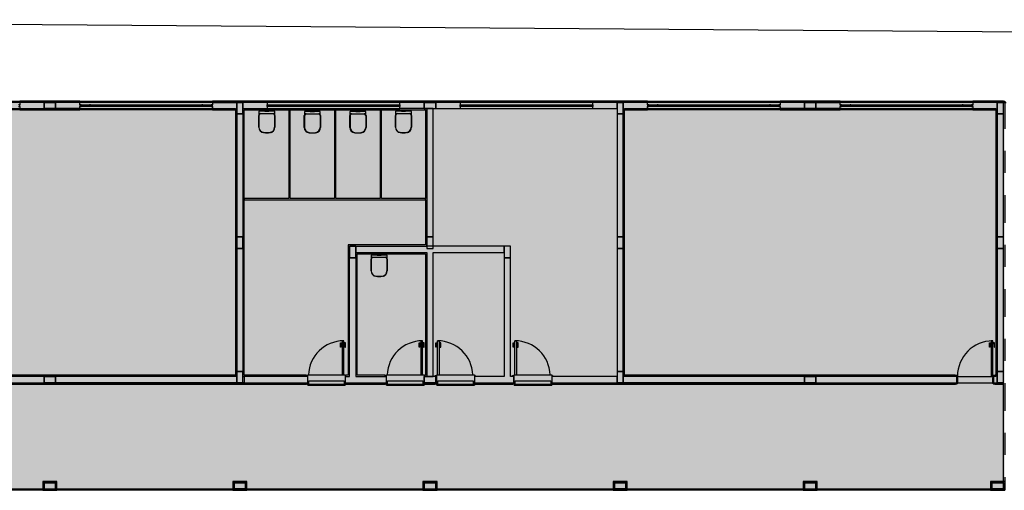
# Model space of a CAD drawing. Header units: millimetres. Extents: x -80 to 444, y 0 to 170.
# Tile 11 of 133: x 54.68 to 59.14, y 23.79 to 25.92. Entities that reach past the tile are written whole.
import ezdxf

# ---------------------------------------------------------------- set-up
doc = ezdxf.new("R2010")
doc.units = ezdxf.units.MM
doc.linetypes.add('DASHDOT', pattern=[1, 0.5, -0.25, 0, -0.25])
doc.layers.add('ARQ-HTC', color=9, linetype='Continuous')

# ---------------------------------------------------------------- blocks, each defined once
blk = doc.blocks.new('AMPLIAÇÃO')
at = {"color": 1}
for p, q in [((-8.8, 26.745), (-8.8, 26.055)), ((-8.78, 26.745), (-8.8, 26.745)), ((-8.77, 26.745), (-8.78, 26.745)), ((-8.78, 26.055), (-8.78, 26.745)), ((-8.77, 26.745), (-8.77, 26.805)), ((-8.51, 26.745), (-8.77, 26.745)), ((-8.77, 26.745), (-8.77, 26.605)), ((-8.77, 26.605), (-8.77, 26.745)), ((-8.51, 26.605), (-8.51, 26.745)), ((-5.73, 26.745), (-8.51, 26.745)), ((-8.51, 26.745), (-8.51, 26.605)), ((-5.47, 26.745), (-5.73, 26.745)), ((-5.73, 26.745), (-5.73, 26.605)), ((-5.73, 26.605), (-5.73, 26.745)), ((-5.47, 26.605), (-5.47, 26.745)), ((-2.69, 26.745), (-5.47, 26.745)), ((-5.47, 26.745), (-5.47, 26.605)), ((-2.43, 26.745), (-2.69, 26.745)), ((-2.69, 26.745), (-2.69, 26.605)), ((-2.69, 26.605), (-2.69, 26.745)), ((-2.43, 26.605), (-2.43, 26.745)), ((-2.42, 26.745), (-2.43, 26.745)), ((-2.43, 26.745), (-2.43, 26.605)), ((-2.4, 26.745), (-2.42, 26.745)), ((-2.42, 26.745), (-2.42, 26.55)), ((-0.2, 26.745), (-2.4, 26.745)), ((-2.4, 26.55), (-2.4, 26.745)), ((-0.2, 26.775), (-0.2, 26.455)), ((-0.18, 26.755), (-0.02, 26.755)), ((-0.18, 26.475), (-0.18, 26.755)), ((-0.03, 26.745), (-0.17, 26.745)), ((-0.17, 26.745), (-0.17, 26.485)), ((-0.17, 26.745), (-0.03, 26.745)), ((-0.17, 26.485), (-0.17, 26.745)), ((-0.03, 26.485), (-0.03, 26.745)), ((-0.03, 26.745), (-0.03, 26.475)), ((-0.02, 26.755), (-0.02, 26.455)), ((0, 26.455), (0, 26.775)), ((-8.77, 26.605), (-8.51, 26.605)), ((-8.63, 26.605), (-8.77, 26.605)), ((-8.77, 26.605), (-8.77, 26.055)), ((-2.57, 26.605), (-8.63, 26.605)), ((-8.63, 26.605), (-8.63, 26.595)), ((-8.63, 26.055), (-8.63, 26.575)), ((-2.58, 26.595), (-8.62, 26.595)), ((-8.62, 26.595), (-8.62, 26.055)), ((-8.6, 26.575), (-2.6, 26.575)), ((-8.6, 26.055), (-8.6, 26.575)), ((-8.51, 26.605), (-5.73, 26.605)), ((-5.73, 26.605), (-5.47, 26.605)), ((-5.47, 26.605), (-2.69, 26.605)), ((-2.58, 26.505), (-3.38, 26.505)), ((-3.38, 26.505), (-3.38, 26.47)), ((-3.349, 26.505), (-3.349, 26.51)), ((-3.349, 26.51), (-3.328, 26.51)), ((-3.239, 26.542), (-3.338, 26.542)), ((-3.338, 26.542), (-3.338, 26.51)), ((-3.328, 26.51), (-3.307, 26.51)), ((-3.318, 26.51), (-3.318, 26.532)), ((-3.318, 26.532), (-3.239, 26.532)), ((-3.307, 26.51), (-3.307, 26.505)), ((-3.239, 26.532), (-3.239, 26.542)), ((-2.69, 26.605), (-2.43, 26.605)), ((-2.6, 26.575), (-2.6, 26.555)), ((-2.6, 26.555), (-2.595, 26.555)), ((-2.58, 26.555), (-2.595, 26.555)), ((-2.595, 26.555), (-2.595, 26.515)), ((-2.595, 26.515), (-2.58, 26.515)), ((-2.58, 26.595), (-2.58, 26.555)), ((-2.58, 26.515), (-2.58, 26.555)), ((-2.58, 26.555), (-2.57, 26.555)), ((-2.42, 26.525), (-2.58, 26.525)), ((-2.58, 26.515), (-2.58, 26.505)), ((-2.58, 26.47), (-2.58, 26.505)), ((-2.58, 26.505), (-2.545, 26.505)), ((-2.43, 26.605), (-2.57, 26.605)), ((-2.57, 26.595), (-2.57, 26.605)), ((-2.57, 26.575), (-2.57, 26.525)), ((-2.57, 25.705), (-2.57, 26.505)), ((-2.545, 26.505), (-2.545, 26.495)), ((-2.43, 26.525), (-2.43, 26.605)), ((-2.43, 26.55), (-2.42, 26.55)), ((-2.405, 26.55), (-2.42, 26.55)), ((-2.42, 26.55), (-2.42, 26.51)), ((-2.42, 26.51), (-2.405, 26.51)), ((-2.42, 26.495), (-2.42, 26.51)), ((-2.405, 26.51), (-2.405, 26.55)), ((-2.405, 26.55), (-2.4, 26.55)), ((-3.38, 26.47), (-2.58, 26.47)), ((-3.349, 26.47), (-3.349, 26.465)), ((-3.349, 26.465), (-3.328, 26.465)), ((-3.338, 26.433), (-3.338, 26.465)), ((-3.239, 26.433), (-3.338, 26.433)), ((-3.328, 26.465), (-3.307, 26.465)), ((-3.318, 26.465), (-3.318, 26.443)), ((-3.318, 26.443), (-3.239, 26.443)), ((-3.307, 26.465), (-3.307, 26.47)), ((-3.239, 26.443), (-3.239, 26.433)), ((-2.545, 26.495), (-2.42, 26.495)), ((-2.43, 25.715), (-2.43, 26.495)), ((-0.2, 26.455), (-0.03, 26.455)), ((-0.03, 26.475), (-0.18, 26.475)), ((-0.17, 26.485), (-0.03, 26.485)), ((-0.03, 26.485), (-0.17, 26.485)), ((-0.03, 26.455), (-0.03, 26.475)), ((-0.03, 26.455), (-0.02, 26.455)), ((-0.03, 22.535), (-0.03, 26.455)), ((-0.02, 26.455), (0, 26.455)), ((0, 26.455), (0, 22.535)), ((-8.8, 26.055), (-8.78, 26.055)), ((-8.8, 23.056), (-8.8, 26.055)), ((-8.78, 26.055), (-8.77, 26.055)), ((-8.77, 26.055), (-8.72, 26.055)), ((-8.77, 26.055), (-8.77, 23.056)), ((-8.68, 26.055), (-8.72, 26.055)), ((-8.72, 26.055), (-8.72, 26.025)), ((-8.72, 26.025), (-8.68, 26.025)), ((-8.72, 23.085), (-8.72, 26.025)), ((-8.685, 25.835), (-8.715, 25.835)), ((-8.715, 25.835), (-8.715, 25.815)), ((-8.695, 26.025), (-8.705, 26.025)), ((-8.705, 26.025), (-8.705, 25.835)), ((-8.705, 25.835), (-8.695, 25.835)), ((-8.695, 25.835), (-8.695, 26.025)), ((-8.685, 25.815), (-8.685, 25.835)), ((-8.68, 26.055), (-8.63, 26.055)), ((-8.68, 26.025), (-8.68, 26.055)), ((-8.68, 26.025), (-8.68, 23.085)), ((-8.63, 23.055), (-8.63, 26.055)), ((-8.63, 26.055), (-8.62, 26.055)), ((-8.62, 26.055), (-8.6, 26.055)), ((-8.6, 26.055), (-8.6, 23.055)), ((-8.715, 25.815), (-8.685, 25.815)), ((-8.715, 23.295), (-8.715, 25.815)), ((-8.685, 25.815), (-8.685, 23.295)), ((-2.6, 25.655), (-2.6, 18.175)), ((-2.595, 25.655), (-2.6, 25.655)), ((-2.595, 25.695), (-2.595, 25.655)), ((-2.58, 25.695), (-2.595, 25.695)), ((-2.595, 25.655), (-2.58, 25.655)), ((-2.545, 25.705), (-2.58, 25.705)), ((-2.58, 25.705), (-2.58, 25.695)), ((-2.58, 25.655), (-2.58, 25.695)), ((-2.58, 25.685), (-2.42, 25.685)), ((-2.57, 25.655), (-2.58, 25.655)), ((-2.58, 18.155), (-2.58, 25.655)), ((-2.57, 25.685), (-2.57, 22.505)), ((-2.42, 25.715), (-2.545, 25.715)), ((-2.545, 25.715), (-2.545, 25.705)), ((-2.43, 22.505), (-2.43, 25.685)), ((-2.42, 25.66), (-2.43, 25.66)), ((-2.42, 25.7), (-2.42, 25.715)), ((-2.405, 25.7), (-2.42, 25.7)), ((-2.42, 25.7), (-2.42, 25.66)), ((-2.42, 25.66), (-2.405, 25.66)), ((-2.42, 25.66), (-2.42, 16.54)), ((-2.405, 25.66), (-2.405, 25.7)), ((-2.4, 25.66), (-2.405, 25.66)), ((-2.4, 16.54), (-2.4, 25.66)), ((-8.685, 23.295), (-8.715, 23.295)), ((-8.715, 23.295), (-8.715, 23.275)), ((-8.715, 23.275), (-8.685, 23.275)), ((-8.695, 23.275), (-8.705, 23.275)), ((-8.705, 23.275), (-8.705, 23.085)), ((-8.695, 23.085), (-8.695, 23.275)), ((-8.685, 23.275), (-8.685, 23.295)), ((-8.8, 23.056), (-8.8, 21.696)), ((-8.78, 23.056), (-8.8, 23.056)), ((-8.77, 23.056), (-8.78, 23.056)), ((-8.78, 21.696), (-8.78, 23.056)), ((-8.77, 22.245), (-8.77, 23.056)), ((-8.72, 23.055), (-8.77, 23.055)), ((-8.77, 23.055), (-8.77, 22.505)), ((-8.68, 23.085), (-8.72, 23.085)), ((-8.72, 23.085), (-8.72, 23.055)), ((-8.72, 23.055), (-8.68, 23.055)), ((-8.705, 23.085), (-8.695, 23.085)), ((-8.68, 23.055), (-8.68, 23.085)), ((-8.63, 23.055), (-8.68, 23.055)), ((-8.63, 22.505), (-8.63, 23.055)), ((-8.62, 23.055), (-8.63, 23.055)), ((-8.63, 23.055), (-8.63, 21.694)), ((-8.6, 23.055), (-8.62, 23.055)), ((-8.62, 23.055), (-8.62, 21.694)), ((-8.6, 21.694), (-8.6, 23.055)), ((-8.63, 22.505), (-8.77, 22.505)), ((-8.77, 22.505), (-8.77, 22.245)), ((-8.77, 22.505), (-8.63, 22.505)), ((-8.63, 22.245), (-8.63, 22.505)), ((-2.43, 22.505), (-2.57, 22.505)), ((-2.57, 22.505), (-2.57, 22.245)), ((-2.57, 22.505), (-2.43, 22.505)), ((-2.57, 22.245), (-2.57, 22.505)), ((-2.43, 22.245), (-2.43, 22.505)), ((-2.43, 22.505), (-2.43, 18.005)), ((0, 22.535), (-0.2, 22.535)), ((-0.2, 22.535), (-0.2, 22.215)), ((-0.18, 22.515), (-0.02, 22.515)), ((-0.18, 22.235), (-0.18, 22.515)), ((-0.03, 22.505), (-0.17, 22.505)), ((-0.17, 22.505), (-0.17, 22.245)), ((-0.17, 22.505), (-0.03, 22.505)), ((-0.17, 22.245), (-0.17, 22.505)), ((-0.03, 22.245), (-0.03, 22.505)), ((-0.03, 22.235), (-0.03, 22.505)), ((-0.02, 22.515), (-0.02, 22.215)), ((0, 22.215), (0, 22.535)), ((-8.77, 22.245), (-8.63, 22.245)), ((-8.63, 22.245), (-8.77, 22.245)), ((-8.77, 22.245), (-8.77, 21.695)), ((-8.63, 21.695), (-8.63, 22.245)), ((-2.57, 22.245), (-2.43, 22.245)), ((-2.43, 22.245), (-2.57, 22.245)), ((-2.57, 22.245), (-2.57, 18.145)), ((-2.43, 18.145), (-2.43, 22.245)), ((-0.2, 22.215), (-0.03, 22.215)), ((-0.03, 22.235), (-0.18, 22.235)), ((-0.17, 22.245), (-0.03, 22.245)), ((-0.03, 22.245), (-0.17, 22.245)), ((-0.03, 22.215), (-0.03, 22.235)), ((-0.03, 22.215), (-0.02, 22.215)), ((-0.03, 18.235), (-0.03, 22.215)), ((-0.02, 22.215), (0, 22.215)), ((0, 22.215), (0, 18.235)), ((-8.8, 21.696), (-8.78, 21.696)), ((-8.8, 18.695), (-8.8, 21.696)), ((-8.78, 21.696), (-8.77, 21.696)), ((-8.77, 21.695), (-8.72, 21.695)), ((-8.77, 21.695), (-8.77, 18.695)), ((-8.68, 21.695), (-8.72, 21.695)), ((-8.72, 21.695), (-8.72, 21.665)), ((-8.72, 21.665), (-8.68, 21.665)), ((-8.72, 18.725), (-8.72, 21.665)), ((-8.695, 21.665), (-8.705, 21.665)), ((-8.705, 21.665), (-8.705, 21.475)), ((-8.695, 21.475), (-8.695, 21.665)), ((-8.68, 21.695), (-8.63, 21.695)), ((-8.68, 21.665), (-8.68, 21.695)), ((-8.68, 21.665), (-8.68, 18.725)), ((-8.63, 18.695), (-8.63, 21.694)), ((-8.63, 21.694), (-8.62, 21.694)), ((-8.62, 21.694), (-8.6, 21.694)), ((-8.6, 21.694), (-8.6, 18.695)), ((-8.685, 21.475), (-8.715, 21.475)), ((-8.715, 21.475), (-8.715, 21.455)), ((-8.715, 21.455), (-8.685, 21.455)), ((-8.715, 18.935), (-8.715, 21.455)), ((-8.705, 21.475), (-8.695, 21.475)), ((-8.685, 21.455), (-8.685, 21.475)), ((-8.685, 21.455), (-8.685, 18.935)), ((-8.685, 18.935), (-8.715, 18.935)), ((-8.715, 18.935), (-8.715, 18.915)), ((-8.685, 18.915), (-8.685, 18.935)), ((-8.68, 18.725), (-8.72, 18.725)), ((-8.72, 18.725), (-8.72, 18.695)), ((-8.715, 18.915), (-8.685, 18.915)), ((-8.695, 18.915), (-8.705, 18.915)), ((-8.705, 18.915), (-8.705, 18.725)), ((-8.705, 18.725), (-8.695, 18.725)), ((-8.695, 18.725), (-8.695, 18.915)), ((-8.68, 18.695), (-8.68, 18.725)), ((-8.8, 18.695), (-8.8, 8.854)), ((-8.78, 18.695), (-8.8, 18.695)), ((-8.77, 18.695), (-8.78, 18.695)), ((-8.78, 8.854), (-8.78, 18.695)), ((-8.72, 18.695), (-8.77, 18.695)), ((-8.77, 18.695), (-8.77, 18.145)), ((-8.72, 18.695), (-8.68, 18.695)), ((-8.63, 18.695), (-8.68, 18.695)), ((-8.63, 18.175), (-8.63, 18.695)), ((-8.62, 18.695), (-8.63, 18.695)), ((-8.6, 18.695), (-8.62, 18.695)), ((-8.62, 18.695), (-8.62, 18.155)), ((-8.6, 18.175), (-8.6, 18.695)), ((-8.51, 18.145), (-8.77, 18.145)), ((-8.77, 18.145), (-8.77, 18.005)), ((-8.77, 18.145), (-8.63, 18.145)), ((-8.77, 18.005), (-8.77, 18.145)), ((-8.63, 18.155), (-8.63, 18.145)), ((-8.63, 18.145), (-2.57, 18.145)), ((-8.62, 18.155), (-2.58, 18.155)), ((-2.6, 18.175), (-8.6, 18.175)), ((-8.51, 18.005), (-8.51, 18.145)), ((-5.73, 18.145), (-8.51, 18.145)), ((-8.51, 18.145), (-8.51, 18.005)), ((-5.47, 18.145), (-5.73, 18.145)), ((-5.73, 18.145), (-5.73, 18.005)), ((-5.73, 18.005), (-5.73, 18.145)), ((-5.47, 18.005), (-5.47, 18.145)), ((-2.69, 18.145), (-5.47, 18.145)), ((-5.47, 18.145), (-5.47, 18.005)), ((-2.43, 18.145), (-2.69, 18.145)), ((-2.69, 18.145), (-2.69, 18.005)), ((-2.69, 18.005), (-2.69, 18.145)), ((-2.57, 18.145), (-2.43, 18.145)), ((-2.43, 18.005), (-2.43, 18.145)), ((0, 18.235), (-0.2, 18.235)), ((-0.2, 18.235), (-0.2, 17.915)), ((-0.18, 18.215), (-0.02, 18.215)), ((-0.18, 17.935), (-0.18, 18.215)), ((-0.03, 18.205), (-0.17, 18.205)), ((-0.17, 18.205), (-0.17, 17.945)), ((-0.17, 18.205), (-0.03, 18.205)), ((-0.17, 17.945), (-0.17, 18.205)), ((-0.03, 17.945), (-0.03, 18.205)), ((-0.03, 18.205), (-0.03, 17.935)), ((-0.02, 18.215), (-0.02, 17.915)), ((0, 17.915), (0, 18.235)), ((-8.77, 18.005), (-8.51, 18.005)), ((-8.63, 18.005), (-8.77, 18.005)), ((-8.77, 18.005), (-8.77, 17.455)), ((-8.63, 17.455), (-8.63, 18.005)), ((-8.51, 18.005), (-5.73, 18.005)), ((-5.73, 18.005), (-5.47, 18.005)), ((-5.47, 18.005), (-2.69, 18.005)), ((-2.69, 18.005), (-2.43, 18.005)), ((-2.43, 18.005), (-2.57, 18.005)), ((-2.57, 18.005), (-2.57, 16.53)), ((-2.43, 16.53), (-2.43, 18.005)), ((-0.2, 17.915), (-0.03, 17.915)), ((-0.03, 17.935), (-0.18, 17.935)), ((-0.17, 17.945), (-0.03, 17.945)), ((-0.03, 17.945), (-0.17, 17.945)), ((-0.03, 17.915), (-0.03, 17.935)), ((-0.03, 17.915), (-0.02, 17.915)), ((-0.03, 13.935), (-0.03, 17.915)), ((-0.02, 17.915), (0, 17.915)), ((0, 17.915), (0, 13.935)), ((-8.77, 17.455), (-8.77, 14.455)), ((-8.72, 17.455), (-8.77, 17.455)), ((-8.72, 14.455), (-8.72, 17.455)), ((-8.72, 17.455), (-8.68, 17.455)), ((-8.63, 17.455), (-8.68, 17.455)), ((-8.68, 17.455), (-8.68, 14.455)), ((-8.63, 14.455), (-8.63, 17.455)), ((-2.61, 16.53), (-2.38, 16.53)), ((-2.61, 15.68), (-2.61, 16.53)), ((-2.595, 16.545), (-2.58, 16.545)), ((-2.595, 16.53), (-2.595, 16.545)), ((-2.58, 16.545), (-2.58, 16.53)), ((-2.475, 15.705), (-2.475, 16.505)), ((-2.475, 16.505), (-2.4, 16.505)), ((-2.43, 16.54), (-2.42, 16.54)), ((-2.42, 16.54), (-2.405, 16.54)), ((-2.42, 16.53), (-2.42, 16.54)), ((-2.405, 16.54), (-2.405, 16.53)), ((-2.405, 16.54), (-2.4, 16.54)), ((-2.4, 15.685), (-2.4, 16.525)), ((-2.4, 16.525), (-2.39, 16.525)), ((-2.39, 16.525), (-2.39, 15.685)), ((-2.38, 15.68), (-2.38, 16.53)), ((-5.26, 15.595), (-5.52, 15.595)), ((-5.52, 15.595), (-5.52, 15.455)), ((-5.26, 15.455), (-5.26, 15.595)), ((-2.57, 15.595), (-5.26, 15.595)), ((-5.26, 15.595), (-5.26, 15.455)), ((-3.38, 15.73), (-2.61, 15.73)), ((-3.38, 15.695), (-3.38, 15.73)), ((-2.61, 15.695), (-3.38, 15.695)), ((-3.349, 15.73), (-3.349, 15.735)), ((-3.349, 15.735), (-3.328, 15.735)), ((-3.349, 15.695), (-3.349, 15.69)), ((-3.349, 15.69), (-3.328, 15.69)), ((-3.239, 15.767), (-3.338, 15.767)), ((-3.338, 15.767), (-3.338, 15.735)), ((-3.338, 15.658), (-3.338, 15.69)), ((-3.239, 15.658), (-3.338, 15.658)), ((-3.328, 15.735), (-3.307, 15.735)), ((-3.328, 15.69), (-3.307, 15.69)), ((-3.318, 15.735), (-3.318, 15.757)), ((-3.318, 15.757), (-3.239, 15.757)), ((-3.318, 15.69), (-3.318, 15.668)), ((-3.318, 15.668), (-3.239, 15.668)), ((-3.307, 15.735), (-3.307, 15.73)), ((-3.307, 15.69), (-3.307, 15.695)), ((-3.239, 15.757), (-3.239, 15.767)), ((-3.239, 15.668), (-3.239, 15.658)), ((-2.38, 15.68), (-2.61, 15.68)), ((-2.595, 15.645), (-2.595, 15.68)), ((-2.58, 15.645), (-2.595, 15.645)), ((-2.58, 15.68), (-2.58, 15.645)), ((-2.42, 15.675), (-2.58, 15.675)), ((-2.57, 15.675), (-2.57, 15.595)), ((-2.4, 15.705), (-2.475, 15.705)), ((-2.43, 14.78), (-2.43, 15.675)), ((-2.42, 15.65), (-2.43, 15.65)), ((-2.42, 15.65), (-2.42, 15.68)), ((-2.405, 15.65), (-2.42, 15.65)), ((-2.42, 15.65), (-2.42, 14.79)), ((-2.405, 15.68), (-2.405, 15.65)), ((-2.4, 15.65), (-2.405, 15.65)), ((-2.39, 15.685), (-2.4, 15.685)), ((-2.4, 14.79), (-2.4, 15.65)), ((-5.52, 15.455), (-5.26, 15.455)), ((-5.38, 15.455), (-5.52, 15.455)), ((-5.52, 15.455), (-5.52, 13.705)), ((-5.38, 13.845), (-5.38, 15.455)), ((-5.26, 15.455), (-2.57, 15.455)), ((-2.57, 15.455), (-2.57, 14.78)), ((-2.61, 14.78), (-2.38, 14.78)), ((-2.61, 13.93), (-2.61, 14.78)), ((-2.595, 14.795), (-2.58, 14.795)), ((-2.595, 14.78), (-2.595, 14.795)), ((-2.58, 14.795), (-2.58, 14.78)), ((-2.475, 13.955), (-2.475, 14.755)), ((-2.475, 14.755), (-2.4, 14.755)), ((-2.43, 14.79), (-2.42, 14.79)), ((-2.42, 14.79), (-2.405, 14.79)), ((-2.42, 14.78), (-2.42, 14.79)), ((-2.405, 14.79), (-2.405, 14.78)), ((-2.405, 14.79), (-2.4, 14.79)), ((-2.4, 13.935), (-2.4, 14.775)), ((-2.4, 14.775), (-2.39, 14.775)), ((-2.39, 14.775), (-2.39, 13.935)), ((-2.38, 13.93), (-2.38, 14.78)), ((-8.77, 14.455), (-8.77, 13.905)), ((-8.77, 14.455), (-8.72, 14.455)), ((-8.68, 14.455), (-8.72, 14.455)), ((-8.68, 14.455), (-8.63, 14.455)), ((-8.63, 13.905), (-8.63, 14.455)), ((-8.63, 13.905), (-8.77, 13.905)), ((-8.77, 13.905), (-8.77, 13.645)), ((-8.77, 13.905), (-8.63, 13.905)), ((-8.77, 13.645), (-8.77, 13.905)), ((-8.63, 13.645), (-8.63, 13.905)), ((-5.73, 13.845), (-8.63, 13.845)), ((-8.63, 13.845), (-8.63, 13.095)), ((-5.47, 13.845), (-5.73, 13.845)), ((-5.73, 13.845), (-5.73, 13.705)), ((-5.73, 13.705), (-5.73, 13.845)), ((-5.47, 13.705), (-5.47, 13.845)), ((-2.57, 13.845), (-5.38, 13.845)), ((-3.38, 13.98), (-2.61, 13.98)), ((-3.38, 13.945), (-3.38, 13.98)), ((-2.61, 13.945), (-3.38, 13.945)), ((-3.349, 13.98), (-3.349, 13.985)), ((-3.349, 13.985), (-3.328, 13.985)), ((-3.349, 13.945), (-3.349, 13.94)), ((-3.349, 13.94), (-3.328, 13.94)), ((-3.239, 14.017), (-3.338, 14.017)), ((-3.338, 14.017), (-3.338, 13.985)), ((-3.338, 13.908), (-3.338, 13.94)), ((-3.239, 13.908), (-3.338, 13.908)), ((-3.328, 13.985), (-3.307, 13.985)), ((-3.328, 13.94), (-3.307, 13.94)), ((-3.318, 13.985), (-3.318, 14.007)), ((-3.318, 14.007), (-3.239, 14.007)), ((-3.318, 13.94), (-3.318, 13.918)), ((-3.318, 13.918), (-3.239, 13.918)), ((-3.307, 13.985), (-3.307, 13.98)), ((-3.307, 13.94), (-3.307, 13.945)), ((-3.239, 14.007), (-3.239, 14.017)), ((-3.239, 13.918), (-3.239, 13.908)), ((-2.38, 13.93), (-2.61, 13.93)), ((-2.595, 13.895), (-2.595, 13.93)), ((-2.58, 13.895), (-2.595, 13.895)), ((-2.58, 13.93), (-2.58, 13.895)), ((-2.42, 13.925), (-2.58, 13.925)), ((-2.57, 13.925), (-2.57, 13.905)), ((-2.43, 13.905), (-2.57, 13.905)), ((-2.57, 13.905), (-2.57, 13.645)), ((-2.57, 13.905), (-2.43, 13.905)), ((-2.57, 13.655), (-2.57, 13.845)), ((-2.4, 13.955), (-2.475, 13.955)), ((-2.43, 13.905), (-2.43, 13.925)), ((-2.43, 13.645), (-2.43, 13.905)), ((-2.42, 13.9), (-2.43, 13.9)), ((-2.43, 13.9), (-2.43, 13.65)), ((-2.42, 13.9), (-2.42, 13.93)), ((-2.405, 13.9), (-2.42, 13.9)), ((-2.42, 13.9), (-2.42, 13.65)), ((-2.405, 13.93), (-2.405, 13.9)), ((-2.4, 13.9), (-2.405, 13.9)), ((-2.39, 13.935), (-2.4, 13.935)), ((-2.4, 13.65), (-2.4, 13.9)), ((0, 13.935), (-0.2, 13.935)), ((-0.2, 13.935), (-0.2, 13.615)), ((-0.18, 13.915), (-0.02, 13.915)), ((-0.18, 13.635), (-0.18, 13.915)), ((-0.03, 13.905), (-0.17, 13.905)), ((-0.17, 13.905), (-0.17, 13.645)), ((-0.17, 13.905), (-0.03, 13.905)), ((-0.17, 13.645), (-0.17, 13.905)), ((-0.03, 13.645), (-0.03, 13.905)), ((-0.03, 13.635), (-0.03, 13.905)), ((-0.02, 13.915), (-0.02, 13.615)), ((0, 13.615), (0, 13.935)), ((-8.77, 13.645), (-8.63, 13.645)), ((-8.77, 13.645), (-8.77, 13.095)), ((-8.63, 13.645), (-8.77, 13.645)), ((-8.63, 13.705), (-5.73, 13.705)), ((-8.6, 13.675), (-6.6, 13.675)), ((-8.6, 12.675), (-8.6, 13.675)), ((-6.6, 13.675), (-6.6, 12.675)), ((-6.57, 13.675), (-6.6, 13.675)), ((-6.57, 13.675), (-5.55, 13.675)), ((-6.57, 9.575), (-6.57, 13.675)), ((-5.73, 13.705), (-5.47, 13.705)), ((-5.52, 13.705), (-5.73, 13.705)), ((-5.55, 13.675), (-5.55, 11.925)), ((-5.52, 13.675), (-5.52, 13.705)), ((-5.52, 11.955), (-5.52, 13.675)), ((-5.38, 13.705), (-2.57, 13.705)), ((-5.38, 12.095), (-5.38, 13.705)), ((-5.35, 13.675), (-2.6, 13.675)), ((-5.35, 12.125), (-5.35, 13.675)), ((-2.61, 13.605), (-3.38, 13.605)), ((-3.38, 13.605), (-3.38, 13.57)), ((-3.349, 13.605), (-3.349, 13.61)), ((-3.349, 13.61), (-3.328, 13.61)), ((-3.239, 13.642), (-3.338, 13.642)), ((-3.338, 13.642), (-3.338, 13.61)), ((-3.328, 13.61), (-3.307, 13.61)), ((-3.318, 13.61), (-3.318, 13.632)), ((-3.318, 13.632), (-3.239, 13.632)), ((-3.307, 13.61), (-3.307, 13.605)), ((-3.239, 13.632), (-3.239, 13.642)), ((-2.61, 13.64), (-2.38, 13.64)), ((-2.61, 12.79), (-2.61, 13.64)), ((-2.6, 13.675), (-2.6, 13.655)), ((-2.6, 13.655), (-2.595, 13.655)), ((-2.58, 13.655), (-2.595, 13.655)), ((-2.595, 13.655), (-2.595, 13.64)), ((-2.58, 13.64), (-2.58, 13.655)), ((-2.58, 13.655), (-2.57, 13.655)), ((-2.57, 13.645), (-2.43, 13.645)), ((-2.43, 13.645), (-2.57, 13.645)), ((-2.57, 13.645), (-2.57, 13.64)), ((-2.475, 12.815), (-2.475, 13.615)), ((-2.475, 13.615), (-2.4, 13.615)), ((-2.43, 13.65), (-2.42, 13.65)), ((-2.43, 13.64), (-2.43, 13.645)), ((-2.405, 13.65), (-2.42, 13.65)), ((-2.42, 13.65), (-2.42, 13.64)), ((-2.405, 13.64), (-2.405, 13.65)), ((-2.405, 13.65), (-2.4, 13.65)), ((-2.4, 12.795), (-2.4, 13.635)), ((-2.4, 13.635), (-2.39, 13.635)), ((-2.39, 13.635), (-2.39, 12.795)), ((-2.38, 12.79), (-2.38, 13.64)), ((-0.2, 13.615), (-0.03, 13.615)), ((-0.03, 13.635), (-0.18, 13.635)), ((-0.17, 13.645), (-0.03, 13.645)), ((-0.03, 13.645), (-0.17, 13.645)), ((-0.03, 13.615), (-0.03, 13.635)), ((-0.03, 13.615), (-0.02, 13.615)), ((-0.03, 9.635), (-0.03, 13.615)), ((-0.02, 13.615), (0, 13.615)), ((0, 13.615), (0, 9.635)), ((-3.38, 13.57), (-2.61, 13.57)), ((-3.349, 13.57), (-3.349, 13.565)), ((-3.349, 13.565), (-3.328, 13.565)), ((-3.338, 13.533), (-3.338, 13.565)), ((-3.239, 13.533), (-3.338, 13.533)), ((-3.328, 13.565), (-3.307, 13.565)), ((-3.318, 13.565), (-3.318, 13.543)), ((-3.318, 13.543), (-3.239, 13.543)), ((-3.307, 13.565), (-3.307, 13.57)), ((-3.239, 13.543), (-3.239, 13.533)), ((-8.592, 13.218), (-8.595, 13.175)), ((-8.595, 13.175), (-8.592, 13.132)), ((-8.57, 13.223), (-8.586, 13.223)), ((-8.57, 13.349), (-8.57, 13.223)), ((-8.57, 13.127), (-8.57, 13.223)), ((-8.494, 13.354), (-8.566, 13.354)), ((-8.518, 13.032), (-8.518, 13.318)), ((-8.511, 13.321), (-8.511, 13.029)), ((-8.481, 13.352), (-8.211, 13.352)), ((-8.478, 13.358), (-8.211, 13.358)), ((-8.72, 13.095), (-8.77, 13.095)), ((-8.77, 13.095), (-8.77, 10.095)), ((-8.72, 10.095), (-8.72, 13.095)), ((-8.72, 13.095), (-8.68, 13.095)), ((-8.63, 13.095), (-8.68, 13.095)), ((-8.68, 13.095), (-8.68, 10.095)), ((-8.63, 10.095), (-8.63, 13.095)), ((-8.586, 13.127), (-8.57, 13.127)), ((-8.57, 13.127), (-8.57, 13.001)), ((-8.564, 12.995), (-8.494, 12.995)), ((-8.481, 12.997), (-8.211, 12.997)), ((-8.211, 12.992), (-8.478, 12.992)), ((-5.32, 12.799), (-5.32, 12.673)), ((-5.244, 12.804), (-5.316, 12.804)), ((-5.268, 12.482), (-5.268, 12.768)), ((-5.261, 12.771), (-5.261, 12.479)), ((-5.231, 12.802), (-4.961, 12.802)), ((-5.228, 12.808), (-4.961, 12.808)), ((-2.38, 12.79), (-2.61, 12.79)), ((-2.6, 12.755), (-2.6, 12.125)), ((-2.595, 12.755), (-2.6, 12.755)), ((-2.595, 12.79), (-2.595, 12.755)), ((-2.595, 12.755), (-2.58, 12.755)), ((-2.58, 12.755), (-2.58, 12.79)), ((-2.58, 12.785), (-2.42, 12.785)), ((-2.57, 12.755), (-2.58, 12.755)), ((-2.57, 12.095), (-2.57, 12.785)), ((-2.4, 12.815), (-2.475, 12.815)), ((-2.43, 11.86), (-2.43, 12.785)), ((-2.42, 12.76), (-2.43, 12.76)), ((-2.42, 12.79), (-2.42, 12.76)), ((-2.42, 12.76), (-2.405, 12.76)), ((-2.42, 12.76), (-2.42, 11.87)), ((-2.405, 12.76), (-2.405, 12.79)), ((-2.4, 12.76), (-2.405, 12.76)), ((-2.39, 12.795), (-2.4, 12.795)), ((-2.4, 11.87), (-2.4, 12.76)), ((-6.6, 12.675), (-8.6, 12.675)), ((-8.6, 12.675), (-8.6, 12.645)), ((-8.6, 11.645), (-8.6, 12.645)), ((-8.6, 12.645), (-6.6, 12.645)), ((-6.6, 12.645), (-6.6, 11.645)), ((-5.342, 12.668), (-5.345, 12.625)), ((-5.345, 12.625), (-5.342, 12.582)), ((-5.32, 12.673), (-5.336, 12.673)), ((-5.336, 12.577), (-5.32, 12.577)), ((-5.32, 12.577), (-5.32, 12.673)), ((-5.32, 12.577), (-5.32, 12.451)), ((-8.565, 12.319), (-8.565, 12.193)), ((-8.489, 12.324), (-8.561, 12.324)), ((-8.513, 12.002), (-8.513, 12.288)), ((-8.506, 12.291), (-8.506, 11.999)), ((-8.476, 12.322), (-8.206, 12.322)), ((-8.473, 12.328), (-8.206, 12.328)), ((-5.314, 12.445), (-5.244, 12.445)), ((-5.231, 12.447), (-4.961, 12.447)), ((-4.961, 12.442), (-5.228, 12.442)), ((-8.587, 12.188), (-8.59, 12.145)), ((-8.59, 12.145), (-8.587, 12.102)), ((-8.565, 12.193), (-8.581, 12.193)), ((-8.581, 12.097), (-8.565, 12.097)), ((-8.565, 12.097), (-8.565, 12.193)), ((-8.565, 12.097), (-8.565, 11.971)), ((-5.26, 12.095), (-5.52, 12.095)), ((-5.52, 12.095), (-5.52, 11.955)), ((-5.52, 12.095), (-2.57, 12.095)), ((-2.6, 12.125), (-5.35, 12.125)), ((-5.26, 11.955), (-5.26, 12.095)), ((-5.26, 12.095), (-5.26, 11.955)), ((-8.559, 11.965), (-8.489, 11.965)), ((-8.476, 11.967), (-8.206, 11.967)), ((-8.206, 11.962), (-8.473, 11.962)), ((-5.55, 11.925), (-2.6, 11.925)), ((-5.52, 11.955), (-5.26, 11.955)), ((-2.6, 11.955), (-5.52, 11.955)), ((-2.61, 11.825), (-3.38, 11.825)), ((-3.38, 11.825), (-3.38, 11.79)), ((-3.349, 11.825), (-3.349, 11.83)), ((-3.349, 11.83), (-3.328, 11.83)), ((-3.239, 11.862), (-3.338, 11.862)), ((-3.338, 11.862), (-3.338, 11.83)), ((-3.328, 11.83), (-3.307, 11.83)), ((-3.318, 11.83), (-3.318, 11.852)), ((-3.318, 11.852), (-3.239, 11.852)), ((-3.307, 11.83), (-3.307, 11.825)), ((-3.239, 11.852), (-3.239, 11.862)), ((-2.61, 11.86), (-2.38, 11.86)), ((-2.61, 11.01), (-2.61, 11.86)), ((-2.57, 11.955), (-2.6, 11.955)), ((-2.6, 11.925), (-2.6, 11.875)), ((-2.6, 11.875), (-2.595, 11.875)), ((-2.58, 11.875), (-2.595, 11.875)), ((-2.595, 11.875), (-2.595, 11.86)), ((-2.58, 11.875), (-2.57, 11.875)), ((-2.58, 11.86), (-2.58, 11.875)), ((-2.57, 11.86), (-2.57, 11.955)), ((-2.475, 11.035), (-2.475, 11.835)), ((-2.475, 11.835), (-2.4, 11.835)), ((-2.43, 11.87), (-2.42, 11.87)), ((-2.405, 11.87), (-2.42, 11.87)), ((-2.42, 11.87), (-2.42, 11.86)), ((-2.405, 11.86), (-2.405, 11.87)), ((-2.405, 11.87), (-2.4, 11.87)), ((-2.4, 11.015), (-2.4, 11.855)), ((-2.4, 11.855), (-2.39, 11.855)), ((-2.39, 11.855), (-2.39, 11.015)), ((-2.38, 11.01), (-2.38, 11.86)), ((-6.6, 11.645), (-8.6, 11.645)), ((-8.6, 11.645), (-8.6, 11.615)), ((-8.6, 10.615), (-8.6, 11.615)), ((-8.6, 11.615), (-6.6, 11.615)), ((-6.6, 11.615), (-6.6, 10.615)), ((-3.38, 11.79), (-2.61, 11.79)), ((-3.349, 11.79), (-3.349, 11.785)), ((-3.349, 11.785), (-3.328, 11.785)), ((-3.338, 11.753), (-3.338, 11.785)), ((-3.239, 11.753), (-3.338, 11.753)), ((-3.328, 11.785), (-3.307, 11.785)), ((-3.318, 11.785), (-3.318, 11.763)), ((-3.318, 11.763), (-3.239, 11.763)), ((-3.307, 11.785), (-3.307, 11.79)), ((-3.239, 11.763), (-3.239, 11.753)), ((-8.587, 11.158), (-8.59, 11.115)), ((-8.565, 11.163), (-8.581, 11.163)), ((-8.565, 11.289), (-8.565, 11.163)), ((-8.565, 11.067), (-8.565, 11.163)), ((-8.489, 11.294), (-8.561, 11.294)), ((-8.513, 10.972), (-8.513, 11.258)), ((-8.506, 11.261), (-8.506, 10.969)), ((-8.476, 11.292), (-8.206, 11.292)), ((-8.473, 11.298), (-8.206, 11.298)), ((-8.59, 11.115), (-8.587, 11.072)), ((-8.581, 11.067), (-8.565, 11.067)), ((-8.565, 11.067), (-8.565, 10.941)), ((-8.559, 10.935), (-8.489, 10.935)), ((-8.476, 10.937), (-8.206, 10.937)), ((-8.206, 10.932), (-8.473, 10.932)), ((-2.38, 11.01), (-2.61, 11.01)), ((-2.6, 10.975), (-2.6, 9.575)), ((-2.595, 10.975), (-2.6, 10.975)), ((-2.595, 11.01), (-2.595, 10.975)), ((-2.595, 10.975), (-2.58, 10.975)), ((-2.58, 10.975), (-2.58, 11.01)), ((-2.58, 11.005), (-2.42, 11.005)), ((-2.57, 10.975), (-2.58, 10.975)), ((-2.57, 11.005), (-2.57, 10.975)), ((-2.57, 10.975), (-2.57, 9.575)), ((-2.4, 11.035), (-2.475, 11.035)), ((-2.43, 9.575), (-2.43, 11.005)), ((-2.42, 10.98), (-2.43, 10.98)), ((-2.42, 11.01), (-2.42, 10.98)), ((-2.42, 10.98), (-2.405, 10.98)), ((-2.42, 10.98), (-2.42, 1.89)), ((-2.405, 10.98), (-2.405, 11.01)), ((-2.4, 10.98), (-2.405, 10.98)), ((-2.39, 11.015), (-2.4, 11.015)), ((-2.4, 1.89), (-2.4, 10.98)), ((-6.6, 10.615), (-8.6, 10.615)), ((-8.6, 10.615), (-8.6, 10.585)), ((-8.6, 9.575), (-8.6, 10.585)), ((-8.6, 10.585), (-6.6, 10.585)), ((-6.6, 10.585), (-6.6, 9.575)), ((-8.57, 10.259), (-8.57, 10.133)), ((-8.494, 10.264), (-8.566, 10.264)), ((-8.481, 10.262), (-8.211, 10.262)), ((-8.478, 10.268), (-8.211, 10.268)), ((-8.77, 10.095), (-8.77, 9.545)), ((-8.77, 10.095), (-8.72, 10.095)), ((-8.68, 10.095), (-8.72, 10.095)), ((-8.68, 10.095), (-8.63, 10.095)), ((-8.63, 9.545), (-8.63, 10.095)), ((-8.592, 10.128), (-8.595, 10.085)), ((-8.595, 10.085), (-8.592, 10.042)), ((-8.57, 10.133), (-8.586, 10.133)), ((-8.586, 10.037), (-8.57, 10.037)), ((-8.57, 10.037), (-8.57, 10.133)), ((-8.57, 10.037), (-8.57, 9.911)), ((-8.518, 9.942), (-8.518, 10.228)), ((-8.511, 10.231), (-8.511, 9.939)), ((-8.564, 9.905), (-8.494, 9.905)), ((-8.481, 9.907), (-8.211, 9.907)), ((-8.211, 9.902), (-8.478, 9.902)), ((0, 9.635), (-0.2, 9.635)), ((-0.2, 9.635), (-0.2, 9.315)), ((-0.18, 9.615), (-0.02, 9.615)), ((-0.18, 9.335), (-0.18, 9.615)), ((-0.03, 9.605), (-0.17, 9.605)), ((-0.17, 9.605), (-0.17, 9.345)), ((-0.17, 9.605), (-0.03, 9.605)), ((-0.17, 9.345), (-0.17, 9.605)), ((-0.03, 9.345), (-0.03, 9.605)), ((-0.03, 9.605), (-0.03, 9.335)), ((-0.02, 9.615), (-0.02, 9.315)), ((0, 9.315), (0, 9.635)), ((-8.51, 9.545), (-8.77, 9.545)), ((-8.77, 9.545), (-8.77, 9.405)), ((-8.77, 9.545), (-2.57, 9.545)), ((-8.77, 8.854), (-8.77, 9.545)), ((-8.77, 9.405), (-8.51, 9.405)), ((-8.63, 9.405), (-8.77, 9.405)), ((-8.77, 9.405), (-8.77, 8.855)), ((-2.57, 9.405), (-8.63, 9.405)), ((-8.63, 9.405), (-8.63, 9.395)), ((-8.63, 8.855), (-8.63, 9.375)), ((-2.58, 9.395), (-8.62, 9.395)), ((-8.62, 9.395), (-8.62, 8.855)), ((-6.6, 9.575), (-8.6, 9.575)), ((-8.6, 9.375), (-2.6, 9.375)), ((-8.6, 8.855), (-8.6, 9.375)), ((-8.51, 9.405), (-8.51, 9.545)), ((-8.51, 9.545), (-8.51, 9.405)), ((-8.51, 9.405), (-5.73, 9.405)), ((-6.6, 9.575), (-6.57, 9.575)), ((-2.6, 9.575), (-6.57, 9.575)), ((-5.47, 9.545), (-5.73, 9.545)), ((-5.73, 9.545), (-5.73, 9.405)), ((-5.73, 9.405), (-5.73, 9.545)), ((-5.73, 9.405), (-5.47, 9.405)), ((-5.47, 9.405), (-5.47, 9.545)), ((-5.47, 9.545), (-5.47, 9.405)), ((-5.47, 9.405), (-2.69, 9.405)), ((-2.43, 9.545), (-2.69, 9.545)), ((-2.69, 9.545), (-2.69, 9.405)), ((-2.69, 9.405), (-2.69, 9.545)), ((-2.69, 9.405), (-2.43, 9.405)), ((-2.6, 9.375), (-2.6, 1.895)), ((-2.58, 1.895), (-2.58, 9.395)), ((-2.57, 9.575), (-2.43, 9.575)), ((-2.57, 9.545), (-2.57, 9.575)), ((-2.43, 9.405), (-2.57, 9.405)), ((-2.57, 9.395), (-2.57, 9.405)), ((-2.57, 9.375), (-2.57, 5.305)), ((-2.43, 9.575), (-2.43, 5.045)), ((-2.43, 9.405), (-2.43, 9.545)), ((-2.43, 5.305), (-2.43, 9.405)), ((-0.2, 9.315), (-0.03, 9.315)), ((-0.03, 9.335), (-0.18, 9.335)), ((-0.17, 9.345), (-0.03, 9.345)), ((-0.03, 9.345), (-0.17, 9.345)), ((-0.03, 9.315), (-0.03, 9.335)), ((-0.03, 9.315), (-0.02, 9.315)), ((-0.03, 5.335), (-0.03, 9.315)), ((-0.02, 9.315), (0, 9.315)), ((0, 9.315), (0, 5.335)), ((-8.8, 8.854), (-8.78, 8.854)), ((-8.8, 5.854), (-8.8, 8.854)), ((-8.78, 8.854), (-8.77, 8.854)), ((-8.77, 8.855), (-8.72, 8.855)), ((-8.77, 8.854), (-8.77, 5.855)), ((-8.68, 8.855), (-8.72, 8.855)), ((-8.72, 8.855), (-8.72, 8.825)), ((-8.72, 8.825), (-8.68, 8.825)), ((-8.72, 5.885), (-8.72, 8.825)), ((-8.695, 8.825), (-8.705, 8.825)), ((-8.705, 8.825), (-8.705, 8.635)), ((-8.695, 8.635), (-8.695, 8.825)), ((-8.68, 8.855), (-8.63, 8.855)), ((-8.68, 8.825), (-8.68, 8.855)), ((-8.68, 8.825), (-8.68, 5.885)), ((-8.63, 5.855), (-8.63, 8.855)), ((-8.63, 8.855), (-8.62, 8.855)), ((-8.62, 8.855), (-8.6, 8.855)), ((-8.6, 8.855), (-8.6, 5.855)), ((-8.685, 8.635), (-8.715, 8.635)), ((-8.715, 8.635), (-8.715, 8.615)), ((-8.715, 8.615), (-8.685, 8.615)), ((-8.715, 6.095), (-8.715, 8.615)), ((-8.705, 8.635), (-8.695, 8.635)), ((-8.685, 8.615), (-8.685, 8.635)), ((-8.685, 8.615), (-8.685, 6.095)), ((-8.685, 6.095), (-8.715, 6.095)), ((-8.715, 6.095), (-8.715, 6.075)), ((-8.715, 6.075), (-8.685, 6.075)), ((-8.695, 6.075), (-8.705, 6.075)), ((-8.705, 6.075), (-8.705, 5.885)), ((-8.695, 5.885), (-8.695, 6.075)), ((-8.685, 6.075), (-8.685, 6.095)), ((-8.8, 5.854), (-8.8, 4.495)), ((-8.78, 5.854), (-8.8, 5.854)), ((-8.77, 5.854), (-8.78, 5.854)), ((-8.78, 4.495), (-8.78, 5.854)), ((-8.72, 5.855), (-8.77, 5.855)), ((-8.77, 5.855), (-8.77, 5.305)), ((-8.68, 5.885), (-8.72, 5.885)), ((-8.72, 5.885), (-8.72, 5.855)), ((-8.72, 5.855), (-8.68, 5.855)), ((-8.705, 5.885), (-8.695, 5.885)), ((-8.68, 5.855), (-8.68, 5.885)), ((-8.63, 5.855), (-8.68, 5.855)), ((-8.63, 5.305), (-8.63, 5.855)), ((-8.62, 5.855), (-8.63, 5.855)), ((-8.63, 5.855), (-8.63, 5.045)), ((-8.6, 5.855), (-8.62, 5.855)), ((-8.62, 5.855), (-8.62, 4.495)), ((-8.6, 4.495), (-8.6, 5.855)), ((-8.63, 5.305), (-8.77, 5.305)), ((-8.77, 5.305), (-8.77, 5.045)), ((-8.77, 5.305), (-8.63, 5.305)), ((-8.77, 5.045), (-8.77, 5.305)), ((-8.63, 5.045), (-8.63, 5.305)), ((-2.43, 5.305), (-2.57, 5.305)), ((-2.57, 5.305), (-2.57, 5.045)), ((-2.57, 5.305), (-2.43, 5.305)), ((-2.57, 5.045), (-2.57, 5.305)), ((-2.43, 5.045), (-2.43, 5.305)), ((0, 5.335), (-0.2, 5.335)), ((-0.2, 5.335), (-0.2, 5.015)), ((-0.18, 5.315), (-0.02, 5.315)), ((-0.18, 5.035), (-0.18, 5.315)), ((-0.03, 5.305), (-0.17, 5.305)), ((-0.17, 5.305), (-0.17, 5.045)), ((-0.17, 5.305), (-0.03, 5.305)), ((-0.17, 5.045), (-0.17, 5.305)), ((-0.03, 5.045), (-0.03, 5.305)), ((-0.03, 5.035), (-0.03, 5.305)), ((-0.02, 5.315), (-0.02, 5.015)), ((0, 5.015), (0, 5.335)), ((-8.77, 5.045), (-8.63, 5.045)), ((-8.63, 5.045), (-8.77, 5.045)), ((-8.77, 5.045), (-8.77, 4.495)), ((-8.63, 4.495), (-8.63, 5.045)), ((-2.57, 5.045), (-2.43, 5.045)), ((-2.57, 5.045), (-2.57, 1.865)), ((-2.43, 5.045), (-2.57, 5.045)), ((-2.43, 1.865), (-2.43, 5.045)), ((-0.2, 5.015), (-0.03, 5.015)), ((-0.03, 5.035), (-0.18, 5.035)), ((-0.17, 5.045), (-0.03, 5.045)), ((-0.03, 5.045), (-0.17, 5.045)), ((-0.03, 5.015), (-0.03, 5.035)), ((-0.03, 5.015), (-0.02, 5.015)), ((-0.03, 1.035), (-0.03, 5.015)), ((-0.02, 5.015), (0, 5.015)), ((0, 5.015), (0, 1.035)), ((-8.8, 4.495), (-8.78, 4.495)), ((-8.8, 1.495), (-8.8, 4.495)), ((-8.78, 4.495), (-8.77, 4.495)), ((-8.77, 4.495), (-8.72, 4.495)), ((-8.77, 4.495), (-8.77, 1.495)), ((-8.68, 4.495), (-8.72, 4.495)), ((-8.72, 4.495), (-8.72, 4.465)), ((-8.68, 4.495), (-8.63, 4.495)), ((-8.68, 4.465), (-8.68, 4.495)), ((-8.63, 1.495), (-8.63, 4.495)), ((-8.63, 4.495), (-8.62, 4.495)), ((-8.62, 4.495), (-8.6, 4.495)), ((-8.6, 4.495), (-8.6, 1.495))]:
    blk.add_line(p, q, dxfattribs=at)
for centre, radius, start, end in [((-2.58, 26.505), 0.8, 180.0322, 270.0322), ((-2.58, 15.695), 0.8, 92.1236, 179.9678), ((-2.58, 13.945), 0.8, 92.1236, 179.9678), ((-2.58, 13.605), 0.8, 180.0322, 267.8764), ((-8.586, 13.217), 0.00628, 90, 166), ((-8.564, 13.349), 0.006, 110.7889, 180), ((-8.478, 13.318), 0.04, 89.8872, 180.1517), ((-8.477, 13.319), 0.0336, 97.1899, 177.0351), ((-8.211, 13.235), 0.123, 5.8046, 90.118), ((-8.211, 13.235), 0.117, 7.4549, 89.8323), ((-8.208, 13.235), 0.12, 31.5106, 32.1117), ((-8.763, 13.163), 0.673, 0.9873, 7.4549), ((-8.763, 13.186), 0.673, 352.5451, 359.0127), ((-8.208, 13.235), 0.12, 15.9421, 19.0248), ((-8.788, 13.175), 0.703, 0.4219, 5.9145), ((-8.788, 13.175), 0.703, 354.0839, 0.4219), ((-8.586, 13.133), 0.00628, 194, 270), ((-8.564, 13.001), 0.006, 180, 270), ((-8.478, 13.032), 0.04, 179.8882, 270.1523), ((-8.477, 13.031), 0.0336, 182.9649, 262.8101), ((-8.211, 13.115), 0.123, 269.8735, 354.1863), ((-8.211, 13.114), 0.117, 270.1677, 352.5451), ((-5.314, 12.799), 0.006, 110.7889, 180), ((-5.228, 12.768), 0.04, 89.8872, 180.1517), ((-5.227, 12.769), 0.0336, 97.1899, 177.0351), ((-4.961, 12.685), 0.123, 5.8046, 90.118), ((-4.961, 12.685), 0.117, 7.4549, 89.8323), ((-4.958, 12.685), 0.12, 31.5106, 32.1117), ((-5.513, 12.613), 0.673, 0.9873, 7.4549), ((-4.958, 12.685), 0.12, 15.9421, 19.0248), ((-5.538, 12.625), 0.703, 0.4219, 5.9145), ((-5.336, 12.667), 0.00628, 90, 166), ((-5.336, 12.583), 0.00628, 194, 270), ((-5.228, 12.482), 0.04, 179.8882, 270.1523), ((-5.227, 12.481), 0.0336, 182.9649, 262.8101), ((-4.961, 12.565), 0.123, 269.8735, 354.1863), ((-4.961, 12.564), 0.117, 270.1677, 352.5451), ((-5.513, 12.636), 0.673, 352.5451, 359.0127), ((-5.538, 12.625), 0.703, 354.0839, 0.4219), ((-8.559, 12.319), 0.006, 110.7889, 180), ((-8.473, 12.288), 0.04, 89.8872, 180.1517), ((-8.472, 12.289), 0.0336, 97.1899, 177.0351), ((-8.206, 12.205), 0.123, 5.8046, 90.118), ((-8.206, 12.205), 0.117, 7.4549, 89.8323), ((-8.203, 12.205), 0.12, 31.5106, 32.1117), ((-5.314, 12.451), 0.006, 180, 270), ((-8.581, 12.187), 0.00628, 90, 166), ((-8.581, 12.103), 0.00628, 194, 270), ((-8.206, 12.085), 0.123, 269.8735, 354.1863), ((-8.206, 12.084), 0.117, 270.1677, 352.5451), ((-8.758, 12.133), 0.673, 0.9873, 7.4549), ((-8.758, 12.156), 0.673, 352.5451, 359.0127), ((-8.203, 12.205), 0.12, 15.9421, 19.0248), ((-8.783, 12.145), 0.703, 0.4219, 5.9145), ((-8.783, 12.145), 0.703, 354.0839, 0.4219), ((-8.559, 11.971), 0.006, 180, 270), ((-8.473, 12.002), 0.04, 179.8882, 270.1523), ((-8.472, 12.001), 0.0336, 182.9649, 262.8101), ((-2.58, 11.825), 0.8, 180.0322, 267.8764), ((-8.581, 11.157), 0.00628, 90, 166), ((-8.559, 11.289), 0.006, 110.7889, 180), ((-8.473, 11.258), 0.04, 89.8872, 180.1517), ((-8.472, 11.259), 0.0336, 97.1899, 177.0351), ((-8.206, 11.175), 0.123, 5.8046, 90.118), ((-8.206, 11.175), 0.117, 7.4549, 89.8323), ((-8.203, 11.175), 0.12, 31.5106, 32.1117), ((-8.758, 11.103), 0.673, 0.9873, 7.4549), ((-8.203, 11.175), 0.12, 15.9421, 19.0248), ((-8.783, 11.115), 0.703, 0.4219, 5.9145), ((-8.581, 11.073), 0.00628, 194, 270), ((-8.559, 10.941), 0.006, 180, 270), ((-8.473, 10.972), 0.04, 179.8882, 270.1523), ((-8.472, 10.971), 0.0336, 182.9649, 262.8101), ((-8.206, 11.055), 0.123, 269.8735, 354.1863), ((-8.206, 11.054), 0.117, 270.1677, 352.5451), ((-8.758, 11.126), 0.673, 352.5451, 359.0127), ((-8.783, 11.115), 0.703, 354.0839, 0.4219), ((-8.564, 10.259), 0.006, 110.7889, 180), ((-8.478, 10.228), 0.04, 89.8872, 180.1517), ((-8.477, 10.229), 0.0336, 97.1899, 177.0351), ((-8.211, 10.145), 0.123, 5.8046, 90.118), ((-8.211, 10.145), 0.117, 7.4549, 89.8323), ((-8.586, 10.127), 0.00628, 90, 166), ((-8.586, 10.043), 0.00628, 194, 270), ((-8.208, 10.145), 0.12, 31.5106, 32.1117), ((-8.763, 10.073), 0.673, 0.9873, 7.4549), ((-8.763, 10.096), 0.673, 352.5451, 359.0127), ((-8.208, 10.145), 0.12, 15.9421, 19.0248), ((-8.788, 10.085), 0.703, 0.4219, 5.9145), ((-8.788, 10.085), 0.703, 354.0839, 0.4219), ((-8.564, 9.911), 0.006, 180, 270), ((-8.478, 9.942), 0.04, 179.8882, 270.1523), ((-8.477, 9.941), 0.0336, 182.9649, 262.8101), ((-8.211, 10.025), 0.123, 269.8735, 354.1863), ((-8.211, 10.024), 0.117, 270.1677, 352.5451)]:
    blk.add_arc(centre, radius, start, end, dxfattribs=at)

msp = doc.modelspace()

# ---------------------------------------------------------------- hatches: boundary and pattern name
h = msp.add_hatch(color=11)
h.dxf.hatch_style = 1
h.paths.add_polyline_path([(52.2177, 25.551), (59.1377, 25.551), (59.1377, 23.791), (52.2177, 23.791)])

# ---------------------------------------------------------------- linework, layer by layer
at = {"color": 2, "linetype": 'DASHDOT', "ltscale": 0.25}
msp.add_lwpolyline([(52.2177, 25.551), (59.1377, 25.551), (59.1377, 23.791), (52.2177, 23.791)], close=True, dxfattribs=at)
at = {"layer": 'ARQ-HTC', "color": 1, "linetype": 'Continuous'}
msp.add_line((61.5185, 25.8462), (51.5188, 25.9193), dxfattribs=at)

# ---------------------------------------------------------------- block references
at = {"xscale": 0.2, "yscale": 0.2, "zscale": 0.2, "rotation": 270}
msp.add_blockref('AMPLIAÇÃO', (53.7827, 23.791), dxfattribs=at)

doc.saveas('drawing.dxf')
